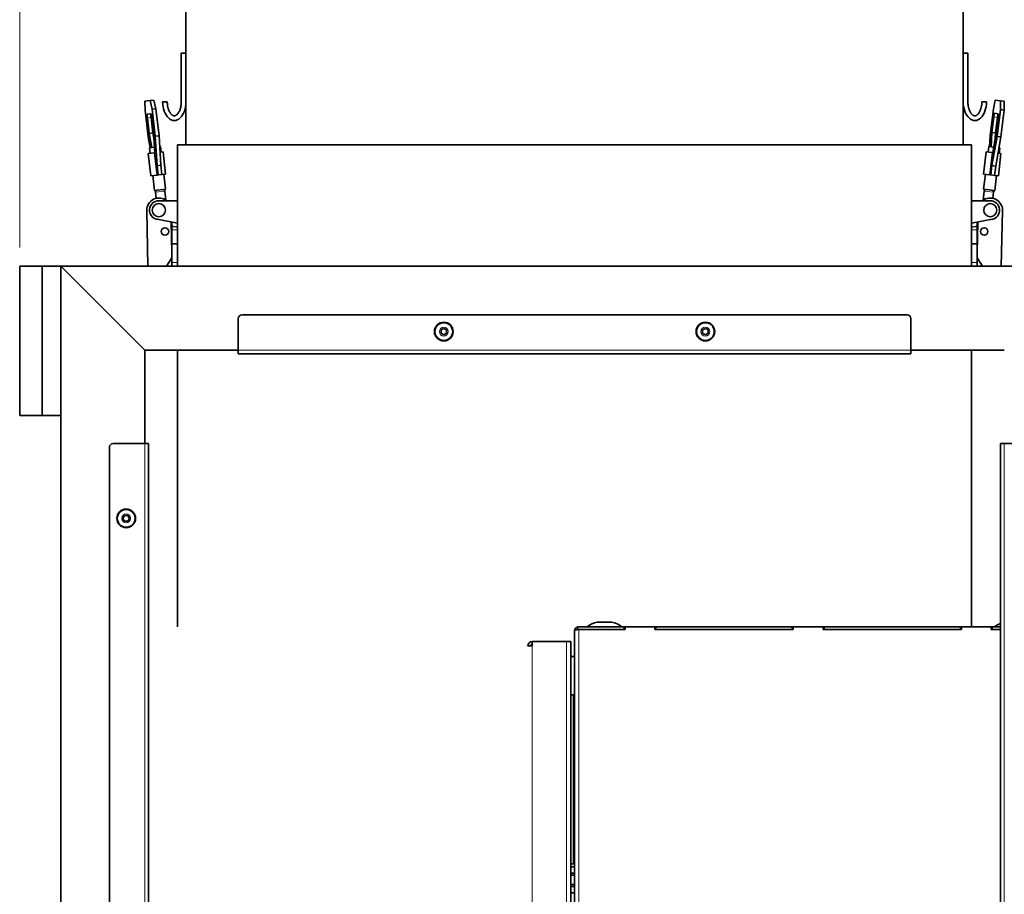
# Model space of a CAD drawing. Header units: millimetres. Extents: x 0 to 5940, y 0 to 4200.
# Tile 47 of 49: x 4967 to 5494, y 2890 to 3358. Entities that reach past the tile are written whole.
import ezdxf

# ---------------------------------------------------------------- set-up
doc = ezdxf.new("R2010")
doc.units = ezdxf.units.MM
doc.header["$LTSCALE"] = 10
doc.layers.add('Quote(ISO)', color=7, linetype='Continuous', lineweight=25, true_color=0x80ff00)
doc.layers.add('Spigoli tangenti visibili(ISO)', color=7, linetype='Continuous', lineweight=15, true_color=0x00803f)
doc.layers.add('Spigoli visibili(ISO)', color=7, linetype='Continuous', lineweight=35)
doc.styles.add('Corrente-BSI', font='arial.ttf')
doc.dimstyles.new('DEFAULT-ISO', dxfattribs={"dimscale": 10, "dimtxt": 3.5, "dimasz": 2.5, "dimexe": 1, "dimexo": 1, "dimgap": 0.762, "dimtad": 1, "dimtoh": 1, "dimrnd": 1e-08, "dimtxsty": 'Corrente-BSI', "dimcen": 0.09, "dimdle": 10, "dimclrd": 7, "dimclre": 7, "dimclrt": 7, "dimazin": 2, "dimtfac": 0.571429, "dimtmove": 0, "dimatfit": 3, "dimfxl": 1, "dimtolj": 1, "dimlwd": 5, "dimlwe": 5, "dimarcsym": 0})

# ---------------------------------------------------------------- blocks, each defined once
blk = doc.blocks.new('*D20')
at = {"layer": 'Defpoints', "color": 0, "linetype": 'Continuous', "transparency": 16777216}
for p in [(5560.9, 3925.97), (4966.9, 3225.97), (5560.9, 3225.97)]:
    blk.add_point(p, dxfattribs=at)
at = {"layer": 'Quote(ISO)', "color": 7, "linetype": 'Continuous', "lineweight": 5, "transparency": 16777216}
for p, q in [((4966.9, 3235.97), (4966.9, 3935.97)), ((5560.9, 3235.97), (5560.9, 3935.97)), ((4991.9, 3925.97), (5535.9, 3925.97))]:
    blk.add_line(p, q, dxfattribs=at)
at = {"layer": 'Quote(ISO)', "color": 7, "linetype": 'Continuous', "transparency": 16777216}
for points in [[(4991.9, 3930.14), (4991.9, 3921.8), (4966.9, 3925.97)], [(5535.9, 3930.14), (5535.9, 3921.8), (5560.9, 3925.97)]]:
    blk.add_solid(points, dxfattribs=at)
at = {"layer": 'Quote(ISO)', "color": 7, "linetype": 'Continuous', "lineweight": 9, "transparency": 16777216, "insert": (5225.3, 3969.33), "char_height": 35, "attachment_point": 1, "style": 'Corrente-BSI'}
blk.add_mtext('\\A1;594', dxfattribs=at)

msp = doc.modelspace()

# ---------------------------------------------------------------- linework, layer by layer
at = {"layer": 'Spigoli tangenti visibili(ISO)'}
for p, q in [((5035.246, 3305.354), (5037.221, 3305.589)), ((5488.239, 3305.866), (5490.215, 3305.631)), ((5039.631, 3265.594), (5044.596, 3266.183)), ((5483.196, 3266.183), (5488.161, 3265.594)), ((5048.396, 3247.507), (5050.476, 3247.11)), ((5050.476, 3247.11), (5048.396, 3247.11)), ((5477.316, 3247.11), (5479.396, 3247.507)), ((5479.396, 3247.11), (5477.316, 3247.11)), ((5048.396, 3245.389), (5051.396, 3245.389)), ((5476.396, 3245.389), (5479.396, 3245.389)), ((5051.396, 3227.97), (5048.396, 3227.97)), ((5479.396, 3227.97), (5476.396, 3227.97)), ((5083.896, 3180.97), (5443.896, 3180.97)), ((5033.896, 2490.97), (5033.896, 3130.97)), ((5493.896, 3130.97), (5493.896, 2490.97)), ((5266.146, 3031.47), (5266.146, 2423.97)), ((5241.146, 2423.97), (5241.146, 3022.72)), ((5259.646, 2423.97), (5259.646, 3024.97)), ((5263.146, 2996.47), (5263.146, 2905.97))]:
    msp.add_line(p, q, dxfattribs=at)
for centre in [(5193.896, 3190.97), (5333.896, 3190.97), (5023.896, 3090.97)]:
    msp.add_circle(centre, 2.38, dxfattribs=at)
at = {"layer": 'Spigoli visibili(ISO)'}
for p, q in [((5055.896, 3290.97), (5055.896, 3639.97)), ((5471.896, 3290.97), (5471.896, 3639.97)), ((5053.396, 3339.97), (5055.896, 3339.97)), ((5053.396, 3313.97), (5053.396, 3339.97)), ((5474.396, 3339.97), (5471.896, 3339.97)), ((5474.396, 3313.97), (5474.396, 3339.97)), ((5036.77, 3314.598), (5038.746, 3314.833)), ((5038.746, 3314.833), (5039.753, 3310.244)), ((5489.046, 3314.833), (5488.039, 3310.244)), ((5491.885, 3314.496), (5489.046, 3314.833)), ((5036.77, 3314.598), (5033.931, 3314.261)), ((5033.931, 3314.261), (5034.026, 3309.564)), ((5034.026, 3309.564), (5035.735, 3295.165)), ((5037.777, 3310.009), (5036.77, 3314.598)), ((5037.777, 3310.009), (5039.753, 3310.244)), ((5039.486, 3295.61), (5037.777, 3310.009)), ((5039.753, 3310.244), (5041.462, 3295.845)), ((5043.396, 3313.97), (5045.896, 3313.97)), ((5484.396, 3313.97), (5481.896, 3313.97)), ((5488.039, 3310.244), (5486.33, 3295.845)), ((5490.081, 3295.4), (5491.79, 3309.799)), ((5491.79, 3309.799), (5491.885, 3314.496)), ((5493.766, 3309.564), (5491.79, 3309.799)), ((5493.861, 3314.261), (5491.885, 3314.496)), ((5493.766, 3309.564), (5492.057, 3295.165)), ((5493.861, 3314.261), (5493.766, 3309.564)), ((5035.213, 3307.364), (5037.139, 3307.593)), ((5036.227, 3297.088), (5035.246, 3305.354)), ((5037.221, 3305.589), (5038.202, 3297.322)), ((5037.577, 3305.631), (5038.558, 3297.365)), ((5487.258, 3297.599), (5488.239, 3305.866)), ((5488.678, 3307.828), (5490.604, 3307.599)), ((5490.215, 3305.631), (5489.234, 3297.365)), ((5490.571, 3305.589), (5489.59, 3297.322)), ((5035.735, 3295.165), (5036.758, 3289.421)), ((5036.227, 3297.088), (5038.202, 3297.322)), ((5037.574, 3289.518), (5036.227, 3297.088)), ((5038.202, 3297.322), (5038.744, 3294.279)), ((5038.558, 3297.365), (5039.201, 3286.69)), ((5039.486, 3295.61), (5041.462, 3295.845)), ((5040.439, 3279.788), (5039.486, 3295.61)), ((5041.462, 3295.845), (5042.415, 3280.023)), ((5486.33, 3295.845), (5485.98, 3290.021)), ((5486.796, 3289.925), (5487.258, 3297.599)), ((5489.234, 3297.365), (5487.258, 3297.599)), ((5487.303, 3279.794), (5490.081, 3295.4)), ((5489.59, 3297.322), (5487.716, 3286.794)), ((5489.234, 3297.365), (5489.048, 3294.279)), ((5492.057, 3295.165), (5489.279, 3279.56)), ((5492.057, 3295.165), (5490.081, 3295.4)), ((5039.02, 3289.69), (5036.306, 3289.368)), ((5036.66, 3286.389), (5036.306, 3289.368)), ((5042.264, 3290.075), (5041.812, 3290.021)), ((5042.618, 3287.096), (5042.264, 3290.075)), ((5051.396, 3290.97), (5476.396, 3290.97)), ((5051.396, 3225.97), (5051.396, 3290.97)), ((5476.396, 3225.97), (5476.396, 3290.97)), ((5485.174, 3287.096), (5485.528, 3290.075)), ((5488.242, 3289.753), (5485.528, 3290.075)), ((5491.486, 3289.368), (5491.034, 3289.421)), ((5491.132, 3286.389), (5491.486, 3289.368)), ((5039.043, 3286.672), (5035.667, 3286.271)), ((5037.081, 3274.355), (5035.667, 3286.271)), ((5039.201, 3286.69), (5039.043, 3286.672)), ((5039.043, 3286.672), (5040.458, 3274.755)), ((5043.611, 3287.214), (5041.993, 3287.022)), ((5045.025, 3275.297), (5043.611, 3287.214)), ((5482.767, 3275.297), (5484.181, 3287.214)), ((5487.558, 3286.813), (5484.181, 3287.214)), ((5487.558, 3286.813), (5486.144, 3274.897)), ((5487.716, 3286.794), (5487.558, 3286.813)), ((5492.125, 3286.271), (5490.508, 3286.463)), ((5490.711, 3274.355), (5492.125, 3286.271)), ((5040.439, 3279.788), (5042.415, 3280.023)), ((5041.028, 3274.823), (5040.439, 3279.788)), ((5042.415, 3280.023), (5043.004, 3275.058)), ((5486.714, 3274.829), (5487.303, 3279.794)), ((5489.279, 3279.56), (5487.303, 3279.794)), ((5489.279, 3279.56), (5488.69, 3274.594)), ((5040.458, 3274.755), (5037.081, 3274.355)), ((5039.017, 3266.528), (5038.074, 3274.472)), ((5040.458, 3274.755), (5041.028, 3274.823)), ((5041.028, 3274.823), (5043.004, 3275.058)), ((5045.025, 3275.297), (5043.004, 3275.058)), ((5044.975, 3267.235), (5044.032, 3275.18)), ((5486.144, 3274.897), (5482.767, 3275.297)), ((5482.817, 3267.235), (5483.76, 3275.18)), ((5486.144, 3274.897), (5486.714, 3274.829)), ((5488.69, 3274.594), (5486.714, 3274.829)), ((5490.711, 3274.355), (5488.69, 3274.594)), ((5488.775, 3266.528), (5489.718, 3274.472)), ((5039.017, 3266.528), (5039.388, 3266.572)), ((5039.388, 3266.572), (5039.389, 3266.572)), ((5039.571, 3266.104), (5039.631, 3265.594)), ((5039.631, 3265.594), (5040.019, 3262.322)), ((5043.485, 3267.059), (5040.506, 3266.705)), ((5044.596, 3266.183), (5044.536, 3266.694)), ((5045.181, 3261.254), (5044.596, 3266.183)), ((5044.975, 3267.235), (5044.975, 3267.235)), ((5482.611, 3261.254), (5483.196, 3266.183)), ((5483.256, 3266.693), (5483.196, 3266.183)), ((5487.286, 3266.705), (5484.307, 3267.059)), ((5487.773, 3262.322), (5488.161, 3265.594)), ((5488.161, 3265.594), (5488.221, 3266.104)), ((5488.404, 3266.572), (5488.775, 3266.528)), ((5051.396, 3260.97), (5041.396, 3260.97)), ((5486.396, 3260.97), (5476.396, 3260.97)), ((5035.553, 3225.97), (5034.898, 3255.827)), ((5492.894, 3255.827), (5492.239, 3225.97)), ((5040.458, 3251.059), (5051.396, 3248.97)), ((5048.037, 3249.611), (5048.396, 3233.278)), ((5048.396, 3249.543), (5048.396, 3247.507)), ((5048.396, 3247.11), (5048.396, 3247.507)), ((5048.396, 3247.11), (5048.396, 3245.389)), ((5051.396, 3247.022), (5050.476, 3247.11)), ((5476.396, 3248.97), (5487.334, 3251.059)), ((5477.316, 3247.11), (5476.396, 3247.022)), ((5479.396, 3233.278), (5479.755, 3249.611)), ((5479.396, 3247.507), (5479.396, 3249.543)), ((5479.396, 3247.507), (5479.396, 3247.11)), ((5479.396, 3245.389), (5479.396, 3247.11)), ((5048.396, 3237.97), (5048.396, 3245.389)), ((5479.396, 3245.389), (5479.396, 3237.97)), ((5051.396, 3237.97), (5048.396, 3237.97)), ((5048.396, 3227.97), (5048.396, 3237.97)), ((5479.396, 3237.97), (5476.396, 3237.97)), ((5479.396, 3237.97), (5479.396, 3227.97)), ((5045.501, 3225.97), (5048.396, 3230.527)), ((5479.396, 3230.527), (5482.291, 3225.97)), ((4966.896, 3225.97), (4978.896, 3225.97)), ((4966.896, 3225.97), (4966.896, 3145.97)), ((4978.896, 3145.97), (4978.896, 3225.97)), ((4978.896, 3225.97), (4988.896, 3225.97)), ((4988.896, 3225.97), (4988.896, 3145.97)), ((5033.896, 3180.97), (4988.896, 3225.97)), ((4988.896, 3225.97), (4988.896, 1320.97)), ((4988.896, 3225.97), (5033.896, 3180.97)), ((4988.896, 3225.97), (5538.896, 3225.97)), ((5048.396, 3225.97), (5048.396, 3227.97)), ((5479.396, 3227.97), (5479.396, 3225.97)), ((5085.896, 3199.97), (5441.896, 3199.97)), ((5083.896, 3180.97), (5083.896, 3197.97)), ((5443.896, 3197.97), (5443.896, 3180.97)), ((5192.396, 3191.836), (5193.896, 3192.702)), ((5192.396, 3190.104), (5192.396, 3191.836)), ((5193.896, 3189.238), (5192.396, 3190.104)), ((5193.896, 3192.702), (5195.396, 3191.836)), ((5195.396, 3190.104), (5193.896, 3189.238)), ((5195.396, 3191.836), (5195.396, 3190.104)), ((5332.396, 3191.836), (5333.896, 3192.702)), ((5332.396, 3190.104), (5332.396, 3191.836)), ((5333.896, 3189.238), (5332.396, 3190.104)), ((5333.896, 3192.702), (5335.396, 3191.836)), ((5335.396, 3190.104), (5333.896, 3189.238)), ((5335.396, 3191.836), (5335.396, 3190.104)), ((5033.896, 3180.97), (5033.896, 3130.97)), ((5033.896, 3180.97), (5083.896, 3180.97)), ((5051.396, 3032.97), (5051.396, 3180.97)), ((5083.896, 3180.97), (5083.896, 3178.97)), ((5443.896, 3178.97), (5083.896, 3178.97)), ((5443.896, 3180.97), (5493.896, 3180.97)), ((5443.896, 3178.97), (5443.896, 3180.97)), ((5476.396, 3032.97), (5476.396, 3180.97)), ((4978.896, 3145.97), (4966.896, 3145.97)), ((4978.896, 3145.97), (4988.896, 3145.97)), ((5016.896, 3130.97), (5033.896, 3130.97)), ((5035.896, 3130.97), (5033.896, 3130.97)), ((5035.896, 3130.97), (5035.896, 2490.97)), ((5493.896, 3130.97), (5491.896, 3130.97)), ((5491.896, 2490.97), (5491.896, 3130.97)), ((5493.896, 3130.97), (5510.896, 3130.97)), ((5014.896, 2492.97), (5014.896, 3128.97)), ((5022.164, 3090.97), (5023.03, 3092.47)), ((5023.03, 3089.47), (5022.164, 3090.97)), ((5023.03, 3092.47), (5024.762, 3092.47)), ((5024.762, 3089.47), (5023.03, 3089.47)), ((5024.762, 3092.47), (5025.628, 3090.97)), ((5025.628, 3090.97), (5024.762, 3089.47)), ((5263.896, 3030.984), (5263.896, 2423.97)), ((5265.396, 3032.97), (5290.396, 3032.97)), ((5265.396, 3031.47), (5265.396, 3032.97)), ((5265.396, 3031.47), (5290.396, 3031.47)), ((5290.896, 3031.47), (5266.146, 3031.47)), ((5283.831, 3035.471), (5275.961, 3035.471)), ((5290.896, 3032.97), (5290.396, 3032.97)), ((5290.396, 3032.97), (5290.396, 3031.47)), ((5290.896, 3032.97), (5306.896, 3032.97)), ((5290.896, 3032.97), (5290.896, 3031.47)), ((5307.396, 3032.97), (5306.896, 3032.97)), ((5306.896, 3032.97), (5306.896, 3031.47)), ((5380.896, 3031.47), (5306.896, 3031.47)), ((5307.396, 3032.97), (5380.396, 3032.97)), ((5307.396, 3031.47), (5307.396, 3032.97)), ((5307.396, 3031.47), (5380.396, 3031.47)), ((5380.896, 3032.97), (5380.396, 3032.97)), ((5380.396, 3032.97), (5380.396, 3031.47)), ((5380.896, 3032.97), (5396.896, 3032.97)), ((5380.896, 3032.97), (5380.896, 3031.47)), ((5397.396, 3032.97), (5396.896, 3032.97)), ((5396.896, 3032.97), (5396.896, 3031.47)), ((5470.896, 3031.47), (5396.896, 3031.47)), ((5397.396, 3032.97), (5470.396, 3032.97)), ((5397.396, 3031.47), (5397.396, 3032.97)), ((5397.396, 3031.47), (5470.396, 3031.47)), ((5470.896, 3032.97), (5470.396, 3032.97)), ((5470.396, 3032.97), (5470.396, 3031.47)), ((5470.896, 3032.97), (5486.896, 3032.97)), ((5470.896, 3032.97), (5470.896, 3031.47)), ((5487.396, 3032.97), (5486.896, 3032.97)), ((5486.896, 3032.97), (5486.896, 3031.47)), ((5491.896, 3031.47), (5486.896, 3031.47)), ((5487.396, 3032.97), (5491.896, 3032.97)), ((5487.396, 3031.47), (5487.396, 3032.97)), ((5487.396, 3031.47), (5491.896, 3031.47)), ((5238.896, 3022.72), (5241.146, 3022.72)), ((5259.646, 3024.97), (5241.146, 3024.97)), ((5241.146, 3022.72), (5241.146, 3024.97)), ((5261.896, 3024.97), (5259.646, 3024.97)), ((5261.896, 2423.97), (5261.896, 3024.97)), ((5261.896, 3016.97), (5263.896, 3016.97)), ((5261.896, 2996.47), (5263.146, 2996.47)), ((5263.896, 2996.47), (5263.146, 2996.47)), ((5261.896, 2905.97), (5263.896, 2905.97)), ((5261.896, 2904.47), (5263.896, 2904.47)), ((5261.896, 2900.97), (5263.896, 2900.97)), ((5261.896, 2899.97), (5263.896, 2899.97)), ((5261.896, 2894.97), (5263.896, 2894.97)), ((5261.896, 2893.97), (5263.896, 2893.97)), ((5261.896, 2890.47), (5263.896, 2890.47))]:
    msp.add_line(p, q, dxfattribs=at)
for centre, radius in [((5041.396, 3255.97), 3.55), ((5486.396, 3255.97), 3.5), ((5044.648, 3244.539), 2), ((5044.648, 3244.539), 2), ((5483.144, 3244.539), 2), ((5483.144, 3244.539), 2), ((5193.896, 3190.97), 5), ((5193.896, 3190.97), 4.75), ((5333.896, 3190.97), 5), ((5333.896, 3190.97), 4.75), ((5023.896, 3090.97), 5), ((5023.896, 3090.97), 4.75)]:
    msp.add_circle(centre, radius, dxfattribs=at)
for centre, radius, start, end in [((5041.396, 3255.97), 6.5, 50.28486, 181.25831), ((5040.624, 3265.712), 1, 96.76878, 186.76878), ((5043.603, 3266.066), 1, 6.76878, 96.76878), ((5486.396, 3255.97), 6.5, 358.74169, 129.71514), ((5484.189, 3266.066), 1, 83.23122, 173.23122), ((5487.168, 3265.712), 1, 353.23122, 83.23122), ((5041.396, 3255.97), 5, 90, 259.18869), ((5486.396, 3255.97), 5, 280.81131, 90), ((5085.896, 3197.97), 2, 90, 180), ((5441.896, 3197.97), 2, 0, 90), ((5016.896, 3128.97), 2, 90, 180), ((5279.896, 3020.209), 15.76, 104.45862, 125.93828), ((5279.896, 3020.209), 15.76, 54.06172, 75.54138), ((5497.896, 3020.209), 15.76, 112.37709, 125.93828), ((5241.146, 3022.72), 2.25, 90, 180), ((5241.146, 3022.72), 0.75, 90, 180), ((5263.146, 2997.22), 0.75, 270, 0)]:
    msp.add_arc(centre, radius, start, end, dxfattribs=at)
for centre, major_axis, ratio, start_param, end_param in [((5049.646, 3313.97), (0, 10), 0.625, 1.5707963, 4.712389), ((5478.146, 3313.97), (0, 10), 0.625, 1.5707963, 4.712389), ((5035.448, 3305.378), (-0.236, 1.986), 0.102082, 0, 1.5707963), ((5037.424, 3305.613), (-0.236, 1.986), 0.102082, 0.1227423, 1.5707963), ((5037.374, 3305.607), (-0.236, 1.986), 0.102082, 4.712389, 6.2831853), ((5488.442, 3305.841), (0.236, 1.986), 0.102082, 0, 1.5707963), ((5490.418, 3305.607), (0.236, 1.986), 0.102082, 0.1227423, 1.5707963), ((5490.368, 3305.613), (0.236, 1.986), 0.102082, 4.712389, 6.2831853)]:
    msp.add_ellipse(centre, major_axis=major_axis, ratio=ratio, start_param=start_param, end_param=end_param, dxfattribs=at)
for points, knots in [([(5045.896, 3313.97), (5045.896, 3313.234), (5046.003, 3311.945), (5046.323, 3310.59), (5046.634, 3309.659), (5046.874, 3309.087), (5047.204, 3308.444), (5047.487, 3307.992), (5047.852, 3307.513), (5048.147, 3307.201), (5048.467, 3306.928), (5048.671, 3306.788), (5048.863, 3306.678), (5048.985, 3306.619), (5049.13, 3306.561), (5049.24, 3306.526), (5049.372, 3306.495), (5049.473, 3306.479), (5049.597, 3306.469), (5049.695, 3306.469), (5049.819, 3306.479), (5049.92, 3306.495), (5050.052, 3306.526), (5050.162, 3306.561), (5050.307, 3306.619), (5050.429, 3306.678), (5050.621, 3306.788), (5050.825, 3306.928), (5051.145, 3307.201), (5051.44, 3307.513), (5051.805, 3307.992), (5052.088, 3308.444), (5052.418, 3309.087), (5052.658, 3309.659), (5052.969, 3310.59), (5053.289, 3311.945), (5053.396, 3313.234), (5053.396, 3313.97)], [3.1415927, 3.1415927, 3.1415927, 3.1415927, 3.403392, 3.5997416, 3.6651914, 3.7960911, 3.861541, 3.9924407, 4.0578905, 4.1887902, 4.2542401, 4.3524148, 4.3851397, 4.4505896, 4.4833145, 4.5487644, 4.5814893, 4.6469391, 4.6796641, 4.7451139, 4.7778388, 4.8432887, 4.8760136, 4.9414634, 4.9741884, 5.0396382, 5.0723631, 5.1705379, 5.2359878, 5.3668874, 5.4323373, 5.563237, 5.6286868, 5.7595865, 5.8250364, 6.0213859, 6.2831853, 6.2831853, 6.2831853, 6.2831853]), ([(5481.896, 3313.97), (5481.896, 3313.234), (5481.789, 3311.945), (5481.469, 3310.59), (5481.158, 3309.659), (5480.918, 3309.087), (5480.588, 3308.444), (5480.305, 3307.992), (5479.94, 3307.513), (5479.645, 3307.201), (5479.325, 3306.928), (5479.121, 3306.788), (5478.929, 3306.678), (5478.807, 3306.619), (5478.662, 3306.561), (5478.552, 3306.526), (5478.42, 3306.495), (5478.319, 3306.479), (5478.195, 3306.469), (5478.097, 3306.469), (5477.973, 3306.479), (5477.872, 3306.495), (5477.74, 3306.526), (5477.63, 3306.561), (5477.485, 3306.619), (5477.363, 3306.678), (5477.171, 3306.788), (5476.967, 3306.928), (5476.647, 3307.201), (5476.352, 3307.513), (5475.987, 3307.992), (5475.704, 3308.444), (5475.374, 3309.087), (5475.134, 3309.659), (5474.823, 3310.59), (5474.503, 3311.945), (5474.396, 3313.234), (5474.396, 3313.97)], [3.1415927, 3.1415927, 3.1415927, 3.1415927, 3.403392, 3.5997416, 3.6651914, 3.7960911, 3.861541, 3.9924407, 4.0578905, 4.1887902, 4.2542401, 4.3524148, 4.3851397, 4.4505896, 4.4833145, 4.5487644, 4.5814893, 4.6469391, 4.6796641, 4.7451139, 4.7778388, 4.8432887, 4.8760136, 4.9414634, 4.9741884, 5.0396382, 5.0723631, 5.1705379, 5.2359878, 5.3668874, 5.4323373, 5.563237, 5.6286868, 5.7595865, 5.8250364, 6.0213859, 6.2831853, 6.2831853, 6.2831853, 6.2831853]), ([(5039.571, 3266.104), (5039.566, 3266.144), (5039.56, 3266.185), (5039.536, 3266.302), (5039.514, 3266.373), (5039.473, 3266.472), (5039.455, 3266.504), (5039.431, 3266.538), (5039.423, 3266.548), (5039.41, 3266.56), (5039.406, 3266.564), (5039.4, 3266.568), (5039.397, 3266.569), (5039.393, 3266.571), (5039.391, 3266.571), (5039.39, 3266.572), (5039.39, 3266.572), (5039.39, 3266.572), (5039.389, 3266.572), (5039.389, 3266.572)], [0, 0, 0, 0, 0.012145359, 0.012145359, 0.036191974, 0.036191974, 0.051936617, 0.051936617, 0.059215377, 0.059215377, 0.06262568, 0.06262568, 0.064856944, 0.064856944, 0.066676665, 0.066676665, 0.067415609, 0.067415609, 0.067873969, 0.067873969, 0.067873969, 0.067873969]), ([(5044.602, 3267.191), (5044.6, 3267.19), (5044.597, 3267.188), (5044.59, 3267.182), (5044.584, 3267.175), (5044.572, 3267.153), (5044.567, 3267.141), (5044.553, 3267.102), (5044.544, 3267.07), (5044.528, 3266.968), (5044.523, 3266.893), (5044.528, 3266.773), (5044.531, 3266.733), (5044.536, 3266.694)], [-0.001475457, -0.001475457, -0.001475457, -0.001475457, 0, 0, 0.003421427, 0.003421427, 0.006378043, 0.006378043, 0.012556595, 0.012556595, 0.023050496, 0.023050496, 0.02814403, 0.02814403, 0.02814403, 0.02814403]), ([(5044.975, 3267.235), (5044.975, 3267.235), (5044.965, 3267.234), (5044.91, 3267.227), (5044.851, 3267.221), (5044.742, 3267.207), (5044.716, 3267.204), (5044.666, 3267.198), (5044.645, 3267.196), (5044.619, 3267.193), (5044.613, 3267.192), (5044.606, 3267.191), (5044.603, 3267.191)], [0.14431694, 0.14431694, 0.14431694, 0.14431694, 0.18677835, 0.18677835, 0.25432755, 0.25432755, 0.27398901, 0.27398901, 0.28797467, 0.28797467, 0.28998431, 0.29173711, 0.29173711, 0.29173711, 0.29173711]), ([(5483.189, 3267.191), (5483.186, 3267.191), (5483.18, 3267.192), (5483.174, 3267.193), (5483.131, 3267.198), (5483.093, 3267.202), (5483.011, 3267.212), (5482.97, 3267.217), (5482.857, 3267.23), (5482.817, 3267.236), (5482.817, 3267.235), (5482.817, 3267.235), (5482.817, 3267.235)], [-0.00392872, -0.00392872, -0.00392872, -0.00392872, -0.00205202, 0, 0, 0.02547994, 0.02547994, 0.06116247, 0.06116247, 0.14430715, 0.14430715, 0.14431694, 0.14431694, 0.14431694, 0.14431694]), ([(5483.256, 3266.694), (5483.261, 3266.733), (5483.264, 3266.773), (5483.269, 3266.893), (5483.264, 3266.968), (5483.248, 3267.07), (5483.239, 3267.103), (5483.225, 3267.141), (5483.22, 3267.153), (5483.208, 3267.175), (5483.202, 3267.182), (5483.195, 3267.188), (5483.192, 3267.19), (5483.189, 3267.191)], [0, 0, 0, 0, 0.01190193, 0.01190193, 0.036433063, 0.036433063, 0.050970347, 0.050970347, 0.057936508, 0.057936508, 0.066007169, 0.066007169, 0.069426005, 0.069426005, 0.069426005, 0.069426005]), ([(5488.403, 3266.572), (5488.4, 3266.572), (5488.397, 3266.571), (5488.389, 3266.567), (5488.381, 3266.561), (5488.364, 3266.542), (5488.356, 3266.532), (5488.333, 3266.498), (5488.318, 3266.468), (5488.278, 3266.373), (5488.256, 3266.301), (5488.232, 3266.183), (5488.226, 3266.144), (5488.221, 3266.104)], [-0.001468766, -0.001468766, -0.001468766, -0.001468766, 0, 0, 0.003419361, 0.003419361, 0.006373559, 0.006373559, 0.012545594, 0.012545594, 0.023020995, 0.023020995, 0.028100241, 0.028100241, 0.028100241, 0.028100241]), ([(5263.896, 3030.984), (5263.896, 3031.098), (5264.393, 3031.212), (5265.131, 3031.325), (5265.444, 3031.373), (5265.795, 3031.422), (5266.146, 3031.47)], [0, 0, 0, 0, 0.7020991, 0.7020991, 0.7020991, 1, 1, 1, 1]), ([(5265.396, 3032.841), (5265.358, 3032.828), (5265.321, 3032.814), (5265.284, 3032.798), (5265.148, 3032.742), (5265.019, 3032.673), (5264.897, 3032.591), (5264.775, 3032.51), (5264.659, 3032.415), (5264.555, 3032.311), (5264.451, 3032.207), (5264.358, 3032.094), (5264.276, 3031.972), (5264.194, 3031.849), (5264.124, 3031.718), (5264.068, 3031.582), (5263.994, 3031.405), (5263.943, 3031.218), (5263.917, 3031.026)], [0.0008010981, 0.0008010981, 0.0008010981, 0.0008010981, 0.0009265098, 0.0009265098, 0.0009265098, 0.0013897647, 0.0013897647, 0.0013897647, 0.0018530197, 0.0018530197, 0.0018530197, 0.0023162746, 0.0023162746, 0.0023162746, 0.0027795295, 0.0027795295, 0.0027795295, 0.0033856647, 0.0033856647, 0.0033856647, 0.0033856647])]:
    msp.add_open_spline(points, degree=3, knots=knots, dxfattribs=at)
for points in [[(5039.017, 3266.528), (5039.017, 3266.528), (5039.017, 3266.528), (5039.017, 3266.528)], [(5488.775, 3266.528), (5488.775, 3266.528), (5488.775, 3266.528), (5488.775, 3266.528)], [(5266.146, 3031.47), (5266.077, 3031.47), (5266.009, 3031.46), (5265.943, 3031.442)]]:
    msp.add_open_spline(points, degree=3, dxfattribs=at)

# ---------------------------------------------------------------- dimensions: what is measured, and where the dimension line sits
at = {"layer": 'Quote(ISO)', "color": 7, "linetype": 'Continuous', "lineweight": 9}
dim = msp.add_linear_dim(base=(5560.896, 3925.97), p1=(4966.896, 3225.97), p2=(5560.896, 3225.97), dimstyle='DEFAULT-ISO', override={"dimgap": 0.762, "dimtoh": 0, "dimdec": 2, "dimtol": 0, "dimlim": 0, "dimtp": 0, "dimtm": 0, "dimtdec": 2, "dimtofl": 0, "dimatfit": 1}, dxfattribs=at)
dim.commit()
dim.dimension.update_dxf_attribs({"geometry": '*D20', "text_midpoint": (5263.896, 3925.97), "dimtype": 160})

doc.saveas('drawing.dxf')
